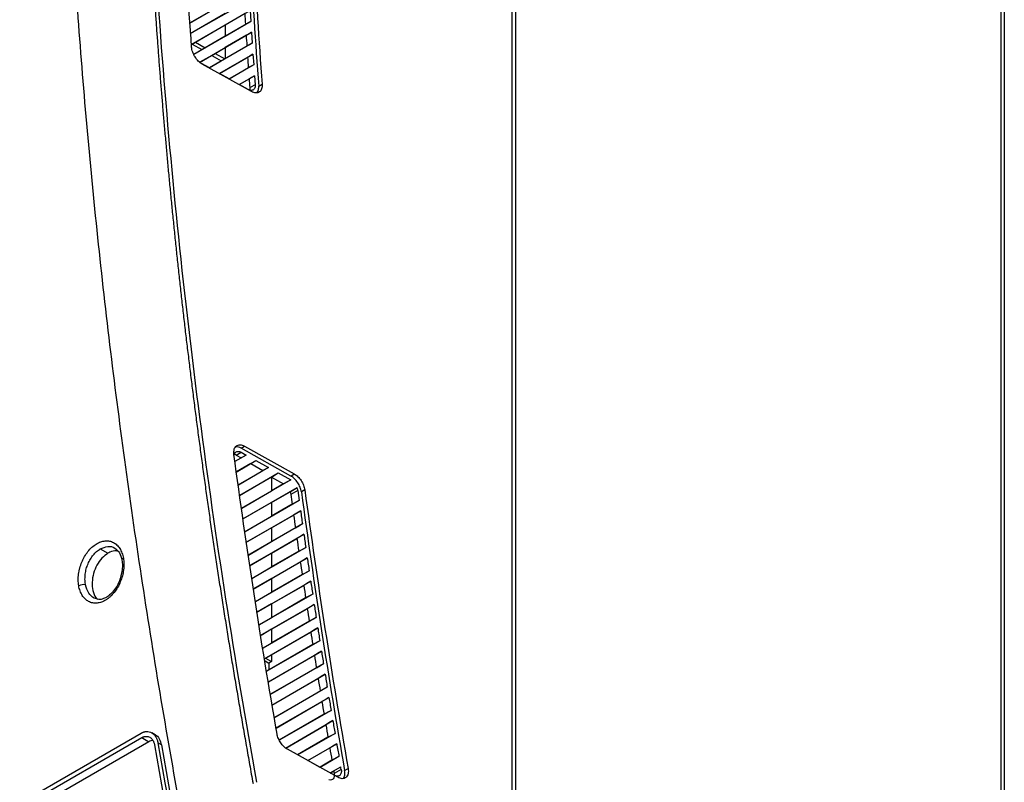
# Model space of a CAD drawing. Header units: millimetres. Extents: x 145 to 933, y -105 to 949.
# Tile 43 of 157: x 832 to 933, y 23 to 101. Entities that reach past the tile are written whole.
import ezdxf

# ---------------------------------------------------------------- set-up
doc = ezdxf.new("R2010")
doc.units = ezdxf.units.MM

msp = doc.modelspace()

# ---------------------------------------------------------------- linework, layer by layer
at = {"color": 7, "linetype": 'Continuous', "lineweight": 25}
for p, q in [((882.7, -4.53), (882.7, 219.61)), ((882.34, -4.73), (882.34, 218.38)), ((932.37, 204), (932.37, -46.68)), ((932.74, -47.19), (932.74, 203.49)), ((882.34, -4.73), (882.34, 111.41)), ((849.32, 100.87), (855.35, 104.35)), ((849.27, 100.84), (852.94, 102.96)), ((855.42, 103.24), (849.39, 99.76)), ((849.47, 98.65), (855.49, 102.12)), ((855.49, 102.12), (855.56, 101.01)), ((852.94, 101.81), (849.35, 99.73)), ((855.56, 101.01), (849.72, 97.64)), ((854.98, 101.81), (852.94, 100.64)), ((849.9, 98.89), (852.94, 100.65)), ((850.31, 96.82), (855.63, 99.9)), ((852.94, 99.51), (855.05, 100.73)), ((852.94, 100.65), (852.94, 99.5)), ((855.63, 99.9), (855.71, 98.78)), ((849.56, 98.69), (849.9, 98.89)), ((849.9, 98.89), (850.9, 98.32)), ((852.94, 99.5), (850.9, 98.32)), ((855.12, 99.59), (852.94, 98.33)), ((849.56, 98.69), (850.54, 98.12)), ((849.72, 97.65), (850.54, 98.12)), ((850.9, 98.32), (850.54, 98.12)), ((855.71, 98.78), (851.32, 96.25)), ((851.9, 97.74), (852.94, 98.34)), ((852.94, 97.2), (855.19, 98.5)), ((852.94, 98.34), (852.94, 97.19)), ((851.56, 97.53), (850.35, 96.83)), ((851.31, 96.26), (852.54, 96.97)), ((851.56, 97.53), (851.9, 97.74)), ((851.56, 97.53), (852.54, 96.97)), ((851.9, 97.74), (852.9, 97.17)), ((852.34, 95.69), (855.78, 97.67)), ((855.27, 97.36), (852.35, 95.68)), ((852.9, 97.17), (852.54, 96.97)), ((852.94, 97.19), (852.9, 97.17)), ((855.78, 97.67), (855.86, 96.56)), ((851.32, 96.25), (850.52, 96.7)), ((855.64, 93.83), (850.58, 96.65)), ((853.35, 95.12), (855.34, 96.28)), ((855.86, 96.56), (853.36, 95.12)), ((855.86, 96.56), (855.34, 96.28)), ((853.36, 95.12), (852.34, 95.69)), ((854.38, 94.55), (855.94, 95.45)), ((855.42, 95.14), (854.39, 94.54)), ((855.94, 95.45), (856.01, 94.53)), ((855.29, 94.04), (854.38, 94.55)), ((856.01, 94.53), (855.49, 94.24)), ((856.37, 94.37), (856.72, 94.57)), ((854.57, 57.29), (854.91, 57.51)), ((854.91, 57.51), (860.02, 54.66)), ((855.08, 56.6), (853.91, 55.93)), ((854.08, 56.59), (854.57, 56.88)), ((854.08, 56.59), (854.56, 56.32)), ((855.08, 56.6), (854.56, 56.32)), ((859.67, 54.45), (854.57, 57.29)), ((854.57, 56.88), (855.08, 56.6)), ((853.95, 55.96), (854.56, 56.32)), ((854.06, 54.86), (856.09, 56.03)), ((855.58, 55.72), (854.1, 54.87)), ((855.58, 55.72), (856.09, 56.03)), ((855.58, 55.72), (856.81, 55.02)), ((856.09, 56.03), (857.36, 55.32)), ((857.36, 55.32), (854.24, 53.52)), ((854.29, 53.56), (856.81, 55.02)), ((854.39, 52.45), (858.38, 54.76)), ((857.36, 55.32), (856.81, 55.02)), ((857.69, 54.34), (858.38, 54.76)), ((858.38, 54.76), (859.65, 54.05)), ((859.67, 54.45), (860.02, 54.66)), ((857.69, 54.34), (854.44, 52.47)), ((859.65, 54.05), (854.58, 51.11)), ((857.69, 54.34), (857.69, 52.93)), ((857.69, 54.33), (858.92, 53.64)), ((858.92, 53.64), (857.69, 52.93)), ((859.65, 54.05), (858.92, 53.64)), ((854.63, 51.16), (857.69, 52.93)), ((854.73, 50.05), (860.3, 53.27)), ((857.69, 51.74), (859.59, 52.84)), ((859.59, 52.84), (860.3, 53.27)), ((860.38, 52.96), (859.66, 52.56)), ((860.38, 52.96), (860.52, 51.95)), ((861.09, 53.03), (860.74, 52.83)), ((857.69, 51.74), (854.79, 50.07)), ((860.52, 51.95), (854.92, 48.71)), ((857.69, 51.74), (857.69, 50.33)), ((859.8, 51.55), (857.69, 50.34)), ((860.52, 51.95), (859.8, 51.55)), ((855.07, 47.65), (860.67, 50.88)), ((857.69, 49.14), (859.95, 50.45)), ((854.97, 48.76), (857.69, 50.33)), ((860.85, 49.54), (855.27, 46.32)), ((857.69, 49.15), (855.13, 47.67)), ((855.43, 45.26), (861, 48.48)), ((860.13, 49.15), (857.69, 47.74)), ((857.69, 49.15), (857.69, 47.73)), ((855.32, 46.36), (857.69, 47.73)), ((857.69, 46.54), (860.29, 48.04)), ((840.15, 46.99), (840.93, 46.54)), ((857.69, 46.55), (855.47, 45.27)), ((861.19, 47.14), (855.63, 43.93)), ((860.47, 46.75), (857.69, 45.14)), ((857.69, 46.55), (857.69, 45.14)), ((855.79, 42.87), (861.35, 46.08)), ((857.69, 43.94), (860.63, 45.64)), ((855.66, 43.96), (857.69, 45.14)), ((861.54, 44.75), (855.99, 41.54)), ((857.69, 43.95), (855.84, 42.88)), ((856.16, 40.48), (861.7, 43.68)), ((860.82, 44.35), (857.69, 42.54)), ((857.69, 43.95), (857.69, 42.54)), ((856.05, 41.59), (857.69, 42.54)), ((857.69, 41.35), (860.98, 43.25)), ((857.69, 41.35), (856.22, 40.5)), ((861.9, 42.35), (856.36, 39.16)), ((861.18, 41.96), (857.69, 39.94)), ((857.69, 41.35), (857.69, 39.94)), ((861.9, 42.35), (861.18, 41.96)), ((856.53, 38.1), (862.06, 41.29)), ((857.69, 38.75), (861.34, 40.86)), ((856.43, 39.21), (857.69, 39.94)), ((862.26, 39.96), (856.82, 36.82)), ((861.54, 39.57), (857.69, 37.35)), ((857.69, 38.75), (856.61, 38.13)), ((856.99, 35.77), (862.42, 38.9)), ((857.69, 38.75), (857.69, 37.34)), ((857.69, 36.15), (861.71, 38.47)), ((856.82, 36.84), (857.69, 37.34)), ((862.63, 37.58), (857.21, 34.45)), ((862.63, 37.58), (861.91, 37.18)), ((861.91, 37.18), (857.2, 34.47)), ((857.3, 33.35), (862.8, 36.52)), ((857.03, 35.51), (857.42, 35.29)), ((857.69, 36.15), (857.07, 35.8)), ((857.07, 35.8), (857.69, 35.44)), ((857.38, 33.37), (862.08, 36.09)), ((857.69, 35.44), (857.42, 35.29)), ((857.69, 36.15), (857.69, 35.44)), ((857.42, 35.29), (857.4, 34.58)), ((863.01, 35.2), (857.52, 32.03)), ((862.29, 34.8), (857.59, 32.09)), ((857.7, 30.98), (863.18, 34.14)), ((857.77, 31), (862.46, 33.71)), ((863.39, 32.82), (857.92, 29.66)), ((862.67, 32.43), (857.98, 29.71)), ((863.39, 32.82), (862.67, 32.43)), ((858.1, 28.61), (863.57, 31.77)), ((858.15, 28.62), (862.85, 31.34)), ((863.79, 30.45), (858.48, 27.39)), ((863.07, 30.06), (858.47, 27.4)), ((859.1, 26.59), (863.96, 29.4)), ((859.14, 26.59), (863.25, 28.97)), ((750.9, -25.82), (844.32, 28.11)), ((750.98, -26.27), (844.4, 27.66)), ((845.12, 27.24), (751.7, -26.69)), ((844.4, 27.66), (845.12, 27.24)), ((845.77, 27.95), (845.41, 28.16)), ((863.46, 27.69), (860.36, 25.89)), ((864.19, 28.08), (860.37, 25.88)), ((846.41, 26.9), (846.05, 27.11)), ((860.37, 25.88), (859.25, 26.51)), ((864.47, 23.59), (859.31, 26.46)), ((861.39, 25.32), (864.36, 27.03)), ((861.41, 25.31), (863.65, 26.6)), ((862.66, 24.61), (861.39, 25.32)), ((863.87, 25.33), (862.65, 24.62)), ((864.59, 25.72), (862.66, 24.61)), ((864.59, 25.72), (863.87, 25.33)), ((863.68, 24.04), (864.77, 24.67)), ((863.7, 24.03), (864.06, 24.24)), ((864.06, 24.24), (864.77, 24.67)), ((864.82, 24.4), (864.1, 23.99)), ((865.17, 24.29), (865.53, 24.49)), ((864.12, 23.8), (863.68, 24.04))]:
    msp.add_line(p, q, dxfattribs=at)
at = {"color": 7, "linetype": 'Continuous', "lineweight": 25, "flags": 128}
for points in [[(855.05, 100.73), (855.33, 100.88), (855.56, 101.01)], [(855.63, 99.9), (855.35, 99.72), (855.12, 99.59)], [(855.19, 98.5), (855.48, 98.66), (855.71, 98.78)], [(855.78, 97.67), (855.49, 97.5), (855.27, 97.36)], [(855.94, 95.45), (855.65, 95.28), (855.42, 95.14)], [(860.67, 50.88), (860.27, 50.64), (859.95, 50.45)], [(860.13, 49.15), (860.54, 49.37), (860.85, 49.54)], [(861, 48.48), (860.6, 48.23), (860.29, 48.04)], [(860.47, 46.75), (860.88, 46.97), (861.19, 47.14)], [(861.35, 46.08), (860.95, 45.83), (860.63, 45.64)], [(860.82, 44.35), (861.23, 44.57), (861.54, 44.75)], [(861.7, 43.68), (861.3, 43.44), (860.98, 43.25)], [(862.06, 41.29), (861.66, 41.05), (861.34, 40.86)], [(861.54, 39.57), (861.94, 39.79), (862.26, 39.96)], [(862.42, 38.9), (862.02, 38.66), (861.71, 38.47)], [(862.8, 36.52), (862.4, 36.28), (862.08, 36.09)], [(862.29, 34.8), (862.69, 35.03), (863.01, 35.2)], [(863.18, 34.14), (862.78, 33.9), (862.46, 33.71)], [(863.57, 31.77), (863.17, 31.53), (862.85, 31.34)], [(863.07, 30.06), (863.47, 30.28), (863.79, 30.45)], [(863.96, 29.4), (863.56, 29.16), (863.25, 28.97)], [(863.46, 27.69), (863.87, 27.91), (864.19, 28.08)], [(845.69, 26.91), (845.93, 25.54), (846.17, 24.18), (846.42, 22.81), (846.66, 21.45), (846.91, 20.08), (847.16, 18.71), (847.41, 17.34), (847.67, 15.97)], [(846.05, 27.11), (846.29, 25.75), (846.53, 24.38), (846.77, 23.02), (847.02, 21.65), (847.26, 20.28), (847.51, 18.91), (847.77, 17.54), (848.02, 16.17)], [(846.41, 26.9), (846.65, 25.54), (846.89, 24.17), (847.13, 22.81), (847.38, 21.44), (847.63, 20.07), (847.88, 18.7), (848.13, 17.33), (848.39, 15.96)], [(864.36, 27.03), (863.96, 26.79), (863.65, 26.6)]]:
    msp.add_lwpolyline(points, dxfattribs=at)
at = {"color": 8, "linetype": 'Continuous', "lineweight": 25, "flags": 128}
msp.add_lwpolyline([(842.51, 46.04), (842.45, 45.99), (842.4, 45.94), (842.37, 45.9), (842.36, 45.85), (842.36, 45.82)], dxfattribs=at)
at = {"color": 7, "linetype": 'Continuous', "lineweight": 25}
msp.add_arc((838.4, 42.43), 0.899, 74.2728, 120.5674, dxfattribs=at)
for points, knots in [([(844.97, 167.65), (844.54, 156.32), (844.45, 144.76), (844.96, 121.26), (845.55, 109.31), (847.42, 85.11), (848.7, 72.85), (851.93, 48.11), (853.87, 35.63), (856.15, 23.08)], [0, 0, 0, 0, 0.25, 0.25, 0.5, 0.5, 0.75, 0.75, 1, 1, 1, 1]), ([(849.79, 12.7), (848.24, 20.76), (846.82, 28.78), (844.89, 40.73), (844.28, 44.71), (843.12, 52.64), (842.58, 56.59), (841.55, 64.47), (841.07, 68.39), (840.17, 76.22), (839.76, 80.12), (838.62, 91.77), (837.99, 99.48), (837.49, 107.12)], [0, 0, 0, 0, 0.25, 0.25, 0.375, 0.375, 0.5, 0.5, 0.625, 0.625, 0.75, 0.75, 1, 1, 1, 1]), ([(845.77, 102.09), (845.81, 101.59), (845.88, 100.59), (845.99, 99.09), (846.1, 97.57), (846.22, 96.04), (846.34, 94.51), (846.47, 92.96), (846.6, 91.41), (846.74, 89.84), (846.88, 88.27), (847.02, 86.68), (847.17, 85.09), (847.33, 83.48), (847.48, 81.87), (847.65, 80.24), (847.82, 78.61), (847.99, 76.96), (848.17, 75.31), (848.35, 73.64), (848.54, 71.97), (848.73, 70.28), (848.93, 68.59), (849.14, 66.89), (849.35, 65.17), (849.56, 63.45), (849.78, 61.71), (850.01, 59.97), (850.24, 58.21), (850.48, 56.45), (850.72, 54.67), (850.97, 52.89), (851.22, 51.09), (851.48, 49.28), (851.75, 47.47), (852.02, 45.64), (852.3, 43.81), (852.59, 41.96), (852.88, 40.11), (853.18, 38.24), (853.48, 36.36), (853.79, 34.48), (854.11, 32.58), (854.43, 30.67), (854.76, 28.76), (855.1, 26.83), (855.44, 24.89), (855.67, 23.6), (855.79, 22.95)], [0, 0, 0, 0, 0.019362, 0.038831, 0.058404, 0.078084, 0.097869, 0.117759, 0.137756, 0.157857, 0.178065, 0.198378, 0.218797, 0.239321, 0.259951, 0.280687, 0.301528, 0.322475, 0.343528, 0.364686, 0.38595, 0.407319, 0.428794, 0.450375, 0.472061, 0.493853, 0.515751, 0.537754, 0.559863, 0.582077, 0.604397, 0.626823, 0.649354, 0.671991, 0.694734, 0.717582, 0.740536, 0.763595, 0.786761, 0.810031, 0.833408, 0.85689, 0.880477, 0.904171, 0.927969, 0.951874, 0.975884, 1, 1, 1, 1]), ([(850.58, 96.65), (850.45, 96.73), (850.31, 96.83), (850.06, 97.08), (849.95, 97.23), (849.75, 97.54), (849.67, 97.71), (849.55, 98.05), (849.51, 98.22), (849.5, 98.38)], [0, 0, 0, 0, 0.25, 0.25, 0.5, 0.5, 0.75, 0.75, 1, 1, 1, 1]), ([(856.01, 94.53), (856.01, 94.51), (856.01, 94.47), (856.01, 94.42), (856.01, 94.36), (856, 94.31), (855.99, 94.26), (855.96, 94.19), (855.91, 94.09), (855.83, 94), (855.71, 93.95), (855.6, 93.95), (855.49, 93.96), (855.39, 93.99), (855.32, 94.02), (855.29, 94.04)], [0, 0, 0, 0, 0.040772, 0.081518, 0.12244, 0.163739, 0.205609, 0.248236, 0.375497, 0.500008, 0.624221, 0.751826, 0.836178, 0.918375, 1, 1, 1, 1]), ([(855.45, 93.94), (855.46, 93.96), (855.49, 94.04), (855.49, 94.15), (855.49, 94.24)], [0, 0, 0, 0, 0.2483911, 1, 1, 1, 1]), ([(856.72, 94.57), (856.73, 94.39), (856.71, 94.23), (856.62, 93.96), (856.54, 93.86), (856.34, 93.72), (856.21, 93.69), (855.94, 93.7), (855.79, 93.75), (855.64, 93.83)], [0, 0, 0, 0, 0.25, 0.25, 0.5, 0.5, 0.75, 0.75, 1, 1, 1, 1]), ([(856.2, 93.72), (856.25, 93.79), (856.37, 93.95), (856.37, 94.21), (856.37, 94.37)], [0, 0, 0, 0, 0.423776, 1, 1, 1, 1]), ([(853.84, 56.67), (853.82, 56.86), (853.83, 57.04), (853.91, 57.33), (853.99, 57.45), (854.19, 57.61), (854.32, 57.65), (854.6, 57.64), (854.76, 57.59), (854.91, 57.51)], [0, 0, 0, 0, 0.25, 0.25, 0.5, 0.5, 0.75, 0.75, 1, 1, 1, 1]), ([(854.08, 56.59), (854, 56.64), (853.92, 56.68), (853.84, 56.68), (853.84, 56.68)], [0, 0, 0, 0, 0.965348, 1, 1, 1, 1]), ([(853.86, 56.59), (853.87, 56.61), (853.88, 56.7), (853.93, 56.81), (854.01, 56.91), (854.13, 56.97), (854.27, 56.98), (854.41, 56.96), (854.52, 56.91), (854.57, 56.88)], [0, 0, 0, 0, 0.077181, 0.23369, 0.386435, 0.538805, 0.695747, 0.849976, 1, 1, 1, 1]), ([(854.57, 57.29), (854.38, 57.39), (854.18, 57.49), (854.04, 57.42), (854.03, 57.41)], [0, 0, 0, 0, 0.914933, 1, 1, 1, 1]), ([(860.02, 54.66), (860.15, 54.59), (860.27, 54.49), (860.51, 54.26), (860.62, 54.12), (860.82, 53.83), (860.9, 53.67), (861.03, 53.35), (861.07, 53.19), (861.09, 53.03)], [0, 0, 0, 0, 0.25, 0.25, 0.5, 0.5, 0.75, 0.75, 1, 1, 1, 1]), ([(860.74, 52.83), (860.72, 52.98), (860.67, 53.14), (860.55, 53.46), (860.47, 53.62), (860.27, 53.91), (860.16, 54.05), (859.92, 54.28), (859.8, 54.38), (859.67, 54.45)], [0, 0, 0, 0, 0.25, 0.25, 0.5, 0.5, 0.75, 0.75, 1, 1, 1, 1]), ([(837.94, 43.21), (837.91, 43.4), (837.89, 43.59), (837.89, 43.89), (837.89, 43.99), (837.9, 44.2), (837.91, 44.3), (837.94, 44.51), (837.95, 44.61), (837.99, 44.82), (838.02, 44.92), (838.1, 45.23), (838.17, 45.44), (838.29, 45.73), (838.34, 45.83), (838.43, 46.02), (838.48, 46.11), (838.64, 46.39), (838.76, 46.56), (839.01, 46.88), (839.15, 47.02), (839.43, 47.28), (839.58, 47.39), (839.8, 47.53), (839.88, 47.57), (840.03, 47.65), (840.11, 47.68), (840.34, 47.76), (840.49, 47.79), (840.72, 47.81), (840.8, 47.82), (840.94, 47.81), (841.02, 47.8), (841.23, 47.76), (841.37, 47.71), (841.62, 47.57), (841.74, 47.49), (841.91, 47.33), (841.96, 47.27), (842.06, 47.15), (842.1, 47.09), (842.23, 46.88), (842.31, 46.73), (842.43, 46.4), (842.48, 46.22), (842.51, 46.04)], [0, 0, 0, 0, 0.0625, 0.0625, 0.09375, 0.09375, 0.125, 0.125, 0.15625, 0.15625, 0.1875, 0.1875, 0.25, 0.25, 0.28125, 0.28125, 0.3125, 0.3125, 0.375, 0.375, 0.4375, 0.4375, 0.5, 0.5, 0.53125, 0.53125, 0.5625, 0.5625, 0.625, 0.625, 0.65625, 0.65625, 0.6875, 0.6875, 0.75, 0.75, 0.8125, 0.8125, 0.84375, 0.84375, 0.875, 0.875, 0.9375, 0.9375, 1, 1, 1, 1]), ([(838.63, 43.38), (838.6, 43.54), (838.58, 43.71), (838.58, 44.05), (838.59, 44.23), (838.63, 44.58), (838.67, 44.76), (838.76, 45.11), (838.82, 45.29), (838.96, 45.62), (839.04, 45.78), (839.22, 46.09), (839.32, 46.23), (839.54, 46.49), (839.65, 46.61), (839.89, 46.83), (840.02, 46.91), (840.15, 46.99)], [0, 0, 0, 0, 0.125, 0.125, 0.25, 0.25, 0.375, 0.375, 0.5, 0.5, 0.625, 0.625, 0.75, 0.75, 0.875, 0.875, 1, 1, 1, 1]), ([(840.93, 46.54), (840.72, 46.39), (840.29, 46.08), (839.78, 45.34), (839.43, 44.48), (839.28, 43.55), (839.36, 42.7), (839.58, 42.09), (839.82, 41.89), (839.88, 41.84)], [0, 0, 0, 0, 0.153623, 0.307208, 0.461896, 0.619001, 0.778512, 0.939379, 1, 1, 1, 1]), ([(841.95, 46.74), (841.9, 46.76), (841.65, 46.84), (841.28, 46.72), (841, 46.57), (840.93, 46.54)], [0, 0, 0, 0, 0.167163, 0.805011, 1, 1, 1, 1]), ([(841.65, 47.05), (841.81, 46.92), (842.16, 46.64), (842.29, 46.1), (842.36, 45.83)], [0, 0, 0, 0, 0.493937, 1, 1, 1, 1]), ([(842.51, 46.04), (842.52, 45.94), (842.54, 45.85), (842.56, 45.65), (842.56, 45.55), (842.57, 45.25), (842.55, 45.05), (842.5, 44.63), (842.46, 44.43), (842.35, 44.01), (842.28, 43.81), (842.12, 43.41), (842.03, 43.22), (841.81, 42.86), (841.7, 42.68), (841.45, 42.37), (841.31, 42.22), (841.1, 42.03), (841.03, 41.97), (840.88, 41.86), (840.81, 41.8), (840.58, 41.66), (840.43, 41.59), (840.12, 41.48), (839.96, 41.45), (839.74, 41.43), (839.66, 41.43), (839.51, 41.43), (839.44, 41.44), (839.22, 41.48), (839.09, 41.53), (838.89, 41.64), (838.83, 41.67), (838.71, 41.76), (838.65, 41.81), (838.49, 41.97), (838.39, 42.09), (838.22, 42.36), (838.14, 42.52), (838.02, 42.85), (837.97, 43.02), (837.94, 43.21)], [0, 0, 0, 0, 0.03125, 0.03125, 0.0625, 0.0625, 0.125, 0.125, 0.1875, 0.1875, 0.25, 0.25, 0.3125, 0.3125, 0.375, 0.375, 0.4375, 0.4375, 0.46875, 0.46875, 0.5, 0.5, 0.5625, 0.5625, 0.625, 0.625, 0.65625, 0.65625, 0.6875, 0.6875, 0.75, 0.75, 0.78125, 0.78125, 0.8125, 0.8125, 0.875, 0.875, 0.9375, 0.9375, 1, 1, 1, 1]), ([(842.36, 45.83), (842.39, 45.64), (842.43, 45.29), (842.37, 44.57), (842.16, 43.76), (841.76, 42.98), (841.32, 42.45), (840.89, 42.09), (840.45, 41.85), (839.96, 41.76), (839.66, 41.88), (839.5, 41.94)], [0, 0, 0, 0, 0.090719, 0.17519, 0.326687, 0.455003, 0.560231, 0.647779, 0.7478, 0.865154, 1, 1, 1, 1]), ([(844.32, 28.11), (844.34, 28.12), (844.39, 28.15), (844.46, 28.18), (844.53, 28.21), (844.6, 28.24), (844.68, 28.25), (844.75, 28.27), (844.82, 28.28), (844.96, 28.29), (845.17, 28.27), (845.42, 28.17), (845.64, 27.99), (845.79, 27.81), (845.87, 27.65), (845.92, 27.55), (845.97, 27.43), (846.02, 27.28), (846.04, 27.17), (846.05, 27.11)], [0, 0, 0, 0, 0.030889, 0.061882, 0.092982, 0.124192, 0.155517, 0.186959, 0.218522, 0.25021, 0.372078, 0.499791, 0.618404, 0.749296, 0.787142, 0.831135, 0.881277, 0.937565, 1, 1, 1, 1]), ([(844.4, 27.66), (844.42, 27.67), (844.46, 27.69), (844.52, 27.72), (844.58, 27.74), (844.64, 27.76), (844.7, 27.77), (844.77, 27.78), (844.88, 27.79), (845.04, 27.78), (845.19, 27.71), (845.31, 27.63), (845.39, 27.56), (845.46, 27.48), (845.53, 27.38), (845.58, 27.28), (845.63, 27.16), (845.67, 27.04), (845.69, 26.95), (845.69, 26.91)], [0, 0, 0, 0, 0.035969, 0.071658, 0.107188, 0.14268, 0.178257, 0.214039, 0.250148, 0.374578, 0.499673, 0.561772, 0.624536, 0.687031, 0.74938, 0.812212, 0.874541, 0.936945, 1, 1, 1, 1]), ([(845.53, 27.37), (845.47, 27.36), (845.33, 27.34), (845.19, 27.27), (845.12, 27.24)], [0, 0, 0, 0, 0.4713951, 1, 1, 1, 1]), ([(845.77, 27.94), (845.78, 27.94), (845.95, 27.9), (846.22, 27.55), (846.35, 27.12), (846.41, 26.9)], [0, 0, 0, 0, 0.007268, 0.502722, 1, 1, 1, 1]), ([(859.31, 26.46), (859.19, 26.53), (859.07, 26.62), (858.83, 26.84), (858.73, 26.97), (858.53, 27.26), (858.45, 27.41), (858.32, 27.72), (858.28, 27.87), (858.25, 28.02)], [0, 0, 0, 0, 0.25, 0.25, 0.5, 0.5, 0.75, 0.75, 1, 1, 1, 1]), ([(864.82, 24.4), (864.82, 24.38), (864.83, 24.35), (864.83, 24.3), (864.84, 24.25), (864.84, 24.19), (864.83, 24.12), (864.82, 24.01), (864.77, 23.89), (864.68, 23.78), (864.57, 23.72), (864.46, 23.7), (864.36, 23.71), (864.28, 23.73), (864.2, 23.75), (864.15, 23.78), (864.12, 23.8)], [0, 0, 0, 0, 0.031014, 0.062109, 0.093383, 0.124932, 0.187726, 0.250178, 0.375043, 0.499957, 0.624877, 0.749774, 0.812132, 0.875196, 0.937783, 1, 1, 1, 1]), ([(865.53, 24.49), (865.56, 24.3), (865.56, 24.11), (865.49, 23.79), (865.41, 23.66), (865.21, 23.49), (865.08, 23.45), (864.79, 23.45), (864.63, 23.5), (864.47, 23.59)], [0, 0, 0, 0, 0.25, 0.25, 0.5, 0.5, 0.75, 0.75, 1, 1, 1, 1]), ([(865.04, 23.48), (865.1, 23.58), (865.22, 23.79), (865.19, 24.12), (865.17, 24.29)], [0, 0, 0, 0, 0.47231, 1, 1, 1, 1]), ([(864.1, 23.99), (864.12, 23.88), (864.12, 23.77), (864.09, 23.58), (864.06, 23.5), (863.96, 23.38), (863.89, 23.34), (863.74, 23.3), (863.66, 23.31), (863.57, 23.34)], [0, 0, 0, 0, 0.25, 0.25, 0.5, 0.5, 0.75, 0.75, 1, 1, 1, 1])]:
    msp.add_open_spline(points, degree=3, knots=knots, dxfattribs=at)
for points in [[(849.5, 98.38), (848.84, 107.47), (848.36, 116.46), (848.09, 125.36)], [(854.94, 121.23), (855.22, 112.37), (855.7, 103.41), (856.37, 94.37)], [(855.29, 121.43), (855.57, 112.57), (856.05, 103.62), (856.72, 94.57)], [(855.05, 100.73), (855.02, 101.09), (855, 101.45), (854.98, 101.81)], [(855.19, 98.5), (855.17, 98.86), (855.14, 99.22), (855.12, 99.59)], [(855.34, 96.28), (855.32, 96.64), (855.29, 97), (855.27, 97.36)], [(855.49, 94.24), (855.47, 94.54), (855.44, 94.84), (855.42, 95.14)], [(858.25, 28.02), (856.58, 37.64), (855.11, 47.19), (853.84, 56.67)], [(859.59, 52.84), (859.63, 52.74), (859.65, 52.65), (859.66, 52.56)], [(859.66, 52.56), (859.71, 52.22), (859.75, 51.89), (859.8, 51.55)], [(860.38, 52.96), (860.37, 53.06), (860.34, 53.16), (860.3, 53.27)], [(860.74, 52.83), (862.02, 43.38), (863.5, 33.87), (865.17, 24.29)], [(861.09, 53.03), (862.37, 43.59), (863.85, 34.07), (865.53, 24.49)], [(859.95, 50.45), (860.01, 50.01), (860.07, 49.58), (860.13, 49.15)], [(860.67, 50.88), (860.73, 50.43), (860.79, 49.99), (860.85, 49.54)], [(861, 48.48), (861.07, 48.03), (861.13, 47.59), (861.19, 47.14)], [(860.29, 48.04), (860.35, 47.61), (860.41, 47.18), (860.47, 46.75)], [(860.63, 45.64), (860.69, 45.21), (860.76, 44.78), (860.82, 44.35)], [(861.35, 46.08), (861.41, 45.63), (861.48, 45.19), (861.54, 44.75)], [(838.64, 43.3), (838.64, 43.32), (838.63, 43.35), (838.63, 43.38)], [(861.7, 43.68), (861.77, 43.24), (861.83, 42.8), (861.9, 42.35)], [(860.98, 43.25), (861.05, 42.82), (861.11, 42.39), (861.18, 41.96)], [(861.34, 40.86), (861.41, 40.43), (861.47, 40), (861.54, 39.57)], [(862.06, 41.29), (862.13, 40.85), (862.19, 40.41), (862.26, 39.96)], [(861.71, 38.47), (861.78, 38.04), (861.84, 37.61), (861.91, 37.18)], [(862.42, 38.9), (862.49, 38.46), (862.56, 38.02), (862.63, 37.58)], [(862.8, 36.52), (862.87, 36.08), (862.94, 35.64), (863.01, 35.2)], [(862.08, 36.09), (862.15, 35.66), (862.22, 35.23), (862.29, 34.8)], [(862.46, 33.71), (862.53, 33.28), (862.6, 32.86), (862.67, 32.43)], [(863.18, 34.14), (863.25, 33.7), (863.32, 33.26), (863.39, 32.82)], [(862.85, 31.34), (862.92, 30.91), (862.99, 30.48), (863.07, 30.06)], [(863.57, 31.77), (863.64, 31.33), (863.71, 30.89), (863.79, 30.45)], [(863.96, 29.4), (864.04, 28.96), (864.11, 28.52), (864.19, 28.08)], [(863.25, 28.97), (863.32, 28.54), (863.39, 28.11), (863.46, 27.69)], [(863.65, 26.6), (863.72, 26.18), (863.8, 25.75), (863.87, 25.33)], [(864.36, 27.03), (864.44, 26.6), (864.52, 26.16), (864.59, 25.72)], [(864.06, 24.24), (864.07, 24.16), (864.09, 24.07), (864.1, 23.99)], [(864.82, 24.4), (864.81, 24.49), (864.79, 24.58), (864.77, 24.67)]]:
    msp.add_open_spline(points, degree=3, dxfattribs=at)
at = {"color": 8, "linetype": 'Continuous', "lineweight": 25}
for points, knots in [([(840.15, 46.99), (840.4, 47.09), (840.91, 47.29), (841.45, 47.24), (841.64, 47.05), (841.64, 47.05)], [0, 0, 0, 0, 0.492432, 0.986208, 1, 1, 1, 1]), ([(839.51, 41.94), (839.31, 42.09), (838.9, 42.4), (838.73, 43), (838.64, 43.3)], [0, 0, 0, 0, 0.495063, 1, 1, 1, 1])]:
    msp.add_open_spline(points, degree=3, knots=knots, dxfattribs=at)

doc.saveas('drawing.dxf')
